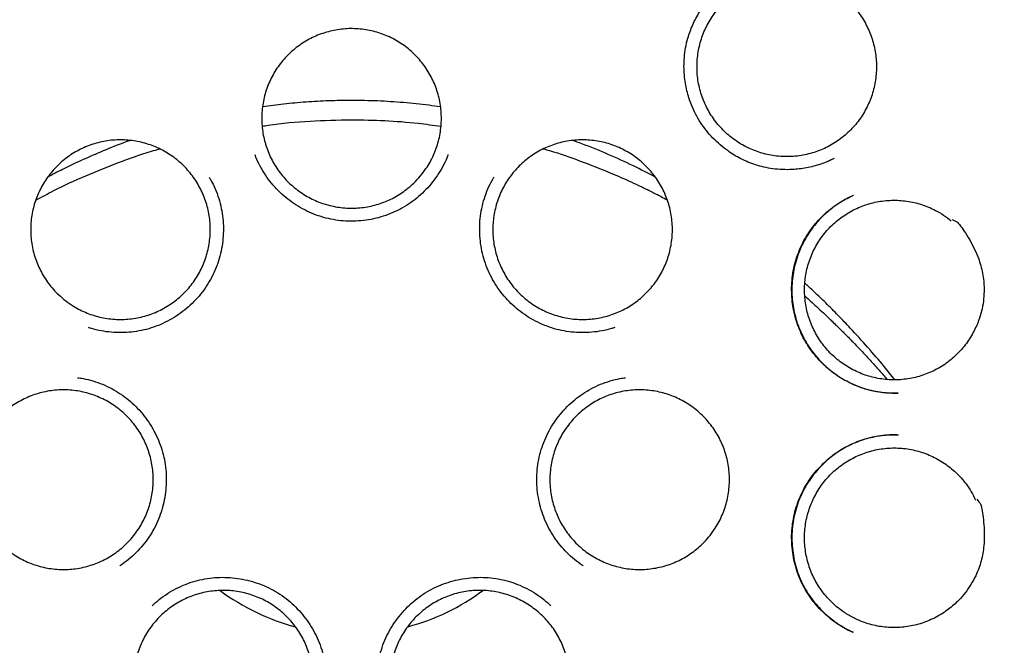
# Model space of a CAD drawing. Header units: millimetres. Extents: x 8 to 722, y 12 to 896.
# Tile 52 of 56: x 434 to 448, y 875 to 884. Entities that reach past the tile are written whole.
import ezdxf

# ---------------------------------------------------------------- set-up
doc = ezdxf.new("R2010")
doc.units = ezdxf.units.MM

msp = doc.modelspace()

# ---------------------------------------------------------------- linework, layer by layer
at = {"color": 7, "linetype": 'Continuous', "lineweight": 30}
for p, q in [((445.594, 881.617), (445.697, 881.665)), ((445.969, 881.133), (445.945, 881.122)), ((445.967, 874.864), (445.956, 874.869))]:
    msp.add_line(p, q, dxfattribs=at)
for radius in [16.35, 16.174]:
    msp.add_circle((438.769, 877.997), radius, dxfattribs=at)
for start, end in [(233.3933, 255.202), (284.8251, 306.6439)]:
    msp.add_arc((438.769, 877.997), 3.158, start, end, dxfattribs=at)
for points, knots in [([(438.769, 895.85), (438.644, 895.849), (438.397, 895.847), (438.031, 895.835), (437.675, 895.816), (437.328, 895.791), (436.993, 895.76), (436.67, 895.725), (436.358, 895.685), (436.056, 895.641), (435.747, 895.59), (435.43, 895.533), (435.109, 895.468), (434.802, 895.401), (434.509, 895.332), (434.229, 895.261), (433.958, 895.187), (433.695, 895.112), (433.442, 895.035), (433.204, 894.959), (432.978, 894.883), (432.764, 894.808), (432.558, 894.734), (432.307, 894.639), (432.006, 894.52), (431.654, 894.371), (431.271, 894.2), (430.857, 894.002), (430.414, 893.774), (429.973, 893.532), (429.535, 893.276), (429.103, 893.007), (428.686, 892.73), (428.285, 892.447), (427.9, 892.16), (427.523, 891.863), (427.154, 891.557), (426.786, 891.234), (426.421, 890.895), (426.059, 890.539), (425.707, 890.173), (425.366, 889.796), (425.035, 889.409), (424.721, 889.02), (424.423, 888.629), (424.141, 888.238), (423.869, 887.84), (423.608, 887.434), (423.353, 887.013), (423.104, 886.577), (422.863, 886.126), (422.636, 885.668), (422.422, 885.205), (422.222, 884.736), (422.039, 884.271), (421.873, 883.812), (421.723, 883.358), (421.585, 882.9), (421.459, 882.439), (421.343, 881.965), (421.238, 881.478), (421.144, 880.977), (421.065, 880.472), (421, 879.965), (420.949, 879.456), (420.913, 878.955), (420.892, 878.465), (420.884, 877.984), (420.889, 877.505), (420.907, 877.026), (420.939, 876.537), (420.985, 876.039), (421.046, 875.533), (421.122, 875.029), (421.211, 874.527), (421.315, 874.027), (421.43, 873.54), (421.557, 873.066), (421.692, 872.605), (421.84, 872.148), (422, 871.696), (422.176, 871.24), (422.367, 870.779), (422.576, 870.316), (422.799, 869.858), (423.034, 869.406), (423.282, 868.961), (423.539, 868.529), (423.803, 868.111), (424.076, 867.705), (424.361, 867.303), (424.66, 866.906), (424.951, 866.539), (425.234, 866.201), (425.505, 865.891), (425.786, 865.585), (426.077, 865.283), (426.38, 864.983), (426.695, 864.685), (426.976, 864.433), (427.218, 864.223), (427.419, 864.054), (427.624, 863.887), (427.832, 863.722), (428.044, 863.559), (428.228, 863.422), (428.376, 863.314), (428.487, 863.234), (428.587, 863.163), (428.676, 863.1), (428.752, 863.047), (428.815, 863.004), (428.866, 862.969), (428.909, 862.939), (428.946, 862.915), (428.97, 862.898), (428.983, 862.89), (428.986, 862.888)], [0, 0, 0, 0, 0.008169, 0.01614, 0.023911, 0.031482, 0.038851, 0.045891, 0.052734, 0.05938, 0.065827, 0.073243, 0.080376, 0.087225, 0.09379, 0.100071, 0.106066, 0.112161, 0.117929, 0.123372, 0.12849, 0.133503, 0.138177, 0.142778, 0.151033, 0.159339, 0.16771, 0.178459, 0.189313, 0.200271, 0.21133, 0.222437, 0.233544, 0.244014, 0.25448, 0.26494, 0.275392, 0.285834, 0.296895, 0.307938, 0.31899, 0.330063, 0.341157, 0.352266, 0.362752, 0.373247, 0.38375, 0.394257, 0.404767, 0.415911, 0.42705, 0.43818, 0.449297, 0.460401, 0.471482, 0.481908, 0.49232, 0.502726, 0.513134, 0.523551, 0.534615, 0.545707, 0.556831, 0.567976, 0.579126, 0.590268, 0.600754, 0.61121, 0.621644, 0.632087, 0.642539, 0.653634, 0.664736, 0.675843, 0.686953, 0.698064, 0.709173, 0.719645, 0.730111, 0.74057, 0.751019, 0.761457, 0.772516, 0.783588, 0.794673, 0.80577, 0.816876, 0.827995, 0.838555, 0.849204, 0.85994, 0.870761, 0.881664, 0.890573, 0.899533, 0.908558, 0.917701, 0.926978, 0.936413, 0.945999, 0.951659, 0.957367, 0.96312, 0.968919, 0.97476, 0.9806, 0.98384, 0.986797, 0.98947, 0.991861, 0.993969, 0.995511, 0.996859, 0.998013, 0.998974, 0.999746, 1, 1, 1, 1]), ([(448.54, 862.881), (448.545, 862.884), (448.552, 862.889), (448.56, 862.897), (448.565, 862.902), (448.567, 862.903), (448.57, 862.906), (448.574, 862.908), (448.582, 862.913), (448.595, 862.922), (448.618, 862.937), (448.652, 862.96), (448.694, 862.988), (448.75, 863.026), (448.819, 863.073), (448.903, 863.131), (448.998, 863.198), (449.105, 863.274), (449.223, 863.359), (449.411, 863.497), (449.66, 863.686), (449.983, 863.941), (450.314, 864.216), (450.652, 864.511), (450.984, 864.816), (451.311, 865.132), (451.632, 865.458), (451.939, 865.787), (452.236, 866.121), (452.541, 866.482), (452.854, 866.874), (453.172, 867.295), (453.475, 867.723), (453.764, 868.155), (454.037, 868.591), (454.292, 869.024), (454.53, 869.454), (454.751, 869.881), (454.961, 870.314), (455.159, 870.752), (455.349, 871.204), (455.529, 871.671), (455.7, 872.154), (455.858, 872.641), (456.001, 873.134), (456.131, 873.63), (456.244, 874.118), (456.342, 874.6), (456.425, 875.073), (456.495, 875.547), (456.552, 876.023), (456.598, 876.51), (456.631, 877.008), (456.65, 877.517), (456.655, 878.028), (456.644, 878.54), (456.619, 879.052), (456.581, 879.553), (456.529, 880.044), (456.466, 880.522), (456.39, 880.997), (456.302, 881.469), (456.2, 881.947), (456.082, 882.431), (455.948, 882.922), (455.8, 883.409), (455.637, 883.893), (455.46, 884.374), (455.273, 884.841), (455.077, 885.294), (454.873, 885.732), (454.657, 886.164), (454.431, 886.589), (454.189, 887.015), (453.93, 887.443), (453.654, 887.871), (453.366, 888.29), (453.066, 888.702), (452.755, 889.104), (452.437, 889.491), (452.115, 889.862), (451.79, 890.218), (451.454, 890.565), (451.109, 890.903), (450.748, 891.239), (450.371, 891.57), (449.978, 891.896), (449.576, 892.211), (449.165, 892.514), (448.746, 892.805), (448.327, 893.078), (447.91, 893.334), (447.497, 893.573), (447.08, 893.799), (446.66, 894.013), (446.23, 894.217), (445.79, 894.413), (445.339, 894.598), (444.976, 894.736), (444.697, 894.836), (444.498, 894.905), (444.287, 894.975), (444.062, 895.046), (443.824, 895.118), (443.576, 895.19), (443.319, 895.259), (443.054, 895.327), (442.776, 895.393), (442.485, 895.458), (442.182, 895.52), (441.866, 895.578), (441.538, 895.633), (441.209, 895.682), (440.88, 895.724), (440.553, 895.761), (440.215, 895.791), (439.868, 895.817), (439.51, 895.835), (439.143, 895.847), (438.895, 895.849), (438.769, 895.85)], [0, 0, 0, 0, 0.0006822, 0.0011674, 0.0012428, 0.0013013, 0.0013454, 0.0014957, 0.001631, 0.0019109, 0.0025319, 0.0034423, 0.0045601, 0.0058852, 0.0077982, 0.0100246, 0.0125643, 0.0154173, 0.0185834, 0.0220625, 0.0305963, 0.0390269, 0.0489272, 0.058678, 0.0682778, 0.0783941, 0.0883407, 0.0981358, 0.1078257, 0.117455, 0.1290432, 0.1405374, 0.1519348, 0.1632328, 0.174429, 0.1855513, 0.1960309, 0.2065039, 0.2169686, 0.2274232, 0.2378694, 0.2489781, 0.260118, 0.2712769, 0.2824414, 0.2935977, 0.3047323, 0.3151999, 0.3256456, 0.3360784, 0.3465053, 0.3569337, 0.3680041, 0.379094, 0.3902122, 0.401355, 0.4125109, 0.4236694, 0.4341832, 0.4446813, 0.4551546, 0.4655948, 0.4760175, 0.4870712, 0.4981328, 0.5092116, 0.5203167, 0.5314578, 0.5426428, 0.5531837, 0.5636983, 0.5741908, 0.584665, 0.5951247, 0.6062067, 0.6172815, 0.6283536, 0.6394277, 0.6505089, 0.6616018, 0.6720759, 0.6825688, 0.6930844, 0.703607, 0.714115, 0.7252463, 0.7363659, 0.7474759, 0.758578, 0.7696744, 0.780767, 0.7912229, 0.8016237, 0.8119424, 0.8221806, 0.8323401, 0.8430309, 0.8536345, 0.8641453, 0.8684276, 0.8729932, 0.8778421, 0.8829742, 0.8883896, 0.8940881, 0.8997916, 0.9057529, 0.911972, 0.9184487, 0.925183, 0.9321747, 0.9394238, 0.9469301, 0.9538896, 0.9610564, 0.9684304, 0.9760117, 0.9838004, 0.9917964, 1, 1, 1, 1]), ([(446.299, 882.949), (446.298, 882.913), (446.295, 882.842), (446.279, 882.735), (446.254, 882.628), (446.22, 882.525), (446.178, 882.425), (446.128, 882.329), (446.07, 882.237), (446.004, 882.15), (445.931, 882.07), (445.852, 881.996), (445.766, 881.929), (445.675, 881.869), (445.58, 881.817), (445.481, 881.774), (445.378, 881.739), (445.272, 881.713), (445.165, 881.695), (445.057, 881.687), (444.948, 881.688), (444.84, 881.699), (444.733, 881.718), (444.628, 881.746), (444.526, 881.783), (444.427, 881.829), (444.332, 881.882), (444.243, 881.943), (444.158, 882.012), (444.08, 882.088), (444.008, 882.17), (443.944, 882.257), (443.887, 882.35), (443.838, 882.447), (443.797, 882.548), (443.766, 882.652), (443.742, 882.758), (443.728, 882.866), (443.724, 882.975), (443.728, 883.083), (443.741, 883.191), (443.764, 883.298), (443.795, 883.402), (443.835, 883.502), (443.883, 883.6), (443.94, 883.693), (444.004, 883.781), (444.075, 883.862), (444.153, 883.938), (444.237, 884.007), (444.326, 884.069), (444.42, 884.122), (444.519, 884.168), (444.621, 884.205), (444.726, 884.234), (444.832, 884.253), (444.941, 884.263), (445.059, 884.265), (445.186, 884.255), (445.274, 884.236), (445.319, 884.226)], [0, 0, 0, 0, 0.016793, 0.033704, 0.050981, 0.068386, 0.085256, 0.102243, 0.119367, 0.136772, 0.153627, 0.170599, 0.187754, 0.205159, 0.221952, 0.238985, 0.25614, 0.273545, 0.290399, 0.307371, 0.324526, 0.341931, 0.3588, 0.375788, 0.392912, 0.410317, 0.427187, 0.444174, 0.461298, 0.478703, 0.495573, 0.512561, 0.529685, 0.54709, 0.563959, 0.580947, 0.598071, 0.615476, 0.632345, 0.649333, 0.666457, 0.683862, 0.700731, 0.717719, 0.734843, 0.752248, 0.769118, 0.786105, 0.803229, 0.820634, 0.837428, 0.854461, 0.871616, 0.88902, 0.905875, 0.922847, 0.940002, 0.957407, 0.978586, 1, 1, 1, 1]), ([(445.321, 884.248), (445.351, 884.247), (445.382, 884.247), (445.413, 884.245), (445.416, 884.245), (445.416, 884.245), (445.417, 884.245), (445.42, 884.244), (445.43, 884.238), (445.474, 884.217), (445.546, 884.176), (445.64, 884.118), (445.731, 884.055), (445.819, 883.987), (445.903, 883.913), (445.98, 883.833), (446.051, 883.746), (446.114, 883.652), (446.167, 883.554), (446.211, 883.454), (446.246, 883.353), (446.273, 883.249), (446.291, 883.146), (446.3, 883.045), (446.3, 882.981), (446.299, 882.949)], [0, 0, 0, 0, 0.050149, 0.052951, 0.053914, 0.053975, 0.05422, 0.0552, 0.059117, 0.074789, 0.137497, 0.200277, 0.263053, 0.326606, 0.390144, 0.453121, 0.516089, 0.581094, 0.646101, 0.706277, 0.766453, 0.82831, 0.890165, 0.944918, 1, 1, 1, 1]), ([(445.694, 881.663), (445.664, 881.648), (445.601, 881.617), (445.501, 881.58), (445.398, 881.549), (445.295, 881.526), (445.194, 881.51), (445.079, 881.501), (444.953, 881.5), (444.816, 881.512), (444.688, 881.536), (444.568, 881.568), (444.457, 881.609), (444.355, 881.656), (444.26, 881.709), (444.161, 881.775), (444.057, 881.855), (443.953, 881.953), (443.858, 882.06), (443.774, 882.176), (443.702, 882.299), (443.648, 882.418), (443.608, 882.53), (443.579, 882.634), (443.556, 882.744), (443.542, 882.861), (443.537, 882.985), (443.542, 883.115), (443.561, 883.251), (443.589, 883.375), (443.625, 883.485), (443.663, 883.579), (443.709, 883.673), (443.762, 883.766), (443.824, 883.857), (443.87, 883.915), (443.894, 883.944)], [0, 0, 0, 0, 0.024518, 0.051877, 0.078477, 0.104337, 0.129466, 0.153871, 0.18912, 0.222757, 0.254795, 0.285255, 0.31415, 0.341483, 0.367745, 0.393993, 0.429006, 0.464018, 0.499003, 0.533945, 0.568845, 0.603718, 0.62987, 0.656068, 0.683364, 0.712233, 0.742681, 0.774718, 0.808365, 0.843662, 0.86813, 0.89323, 0.918956, 0.94532, 0.972333, 1, 1, 1, 1]), ([(439.663, 881.309), (439.637, 881.285), (439.584, 881.237), (439.497, 881.172), (439.405, 881.114), (439.307, 881.065), (439.206, 881.024), (439.103, 880.991), (438.997, 880.967), (438.889, 880.953), (438.78, 880.947), (438.672, 880.951), (438.563, 880.964), (438.457, 880.986), (438.352, 881.017), (438.251, 881.056), (438.153, 881.104), (438.06, 881.16), (437.972, 881.223), (437.89, 881.294), (437.813, 881.371), (437.743, 881.455), (437.681, 881.544), (437.627, 881.638), (437.58, 881.737), (437.542, 881.839), (437.513, 881.943), (437.493, 882.049), (437.481, 882.158), (437.479, 882.267), (437.487, 882.376), (437.503, 882.483), (437.528, 882.589), (437.562, 882.692), (437.605, 882.792), (437.655, 882.887), (437.714, 882.979), (437.781, 883.066), (437.854, 883.146), (437.934, 883.219), (438.02, 883.286), (438.111, 883.346), (438.207, 883.397), (438.306, 883.44), (438.41, 883.475), (438.516, 883.501), (438.623, 883.518), (438.731, 883.526), (438.84, 883.524), (438.949, 883.514), (439.056, 883.494), (439.16, 883.466), (439.263, 883.428), (439.361, 883.383), (439.456, 883.329), (439.545, 883.267), (439.629, 883.198), (439.707, 883.122), (439.779, 883.04), (439.842, 882.953), (439.899, 882.859), (439.948, 882.762), (439.988, 882.661), (440.019, 882.557), (440.042, 882.45), (440.055, 882.342), (440.059, 882.234), (440.055, 882.126), (440.041, 882.017), (440.018, 881.911), (439.986, 881.807), (439.946, 881.707), (439.897, 881.609), (439.834, 881.509), (439.758, 881.406), (439.695, 881.342), (439.663, 881.309)], [0, 0, 0, 0, 0.013231, 0.026463, 0.040029, 0.053694, 0.066928, 0.080325, 0.093723, 0.107389, 0.120622, 0.13402, 0.147417, 0.161083, 0.174316, 0.187714, 0.201111, 0.214777, 0.22801, 0.241408, 0.254806, 0.268471, 0.281705, 0.295102, 0.3085, 0.322166, 0.335399, 0.348725, 0.362194, 0.37586, 0.389195, 0.402553, 0.415888, 0.429554, 0.442787, 0.456113, 0.469582, 0.483248, 0.496481, 0.509807, 0.523277, 0.536942, 0.550176, 0.563573, 0.576971, 0.590637, 0.60387, 0.617268, 0.630665, 0.644331, 0.657564, 0.670962, 0.684359, 0.698025, 0.711258, 0.724656, 0.738054, 0.751719, 0.764953, 0.77835, 0.791748, 0.805414, 0.818647, 0.832045, 0.845442, 0.859108, 0.872341, 0.885667, 0.899136, 0.912802, 0.926033, 0.939265, 0.952831, 0.966496, 0.983155, 1, 1, 1, 1]), ([(438.769, 882.495), (438.66, 882.494), (438.442, 882.491), (438.117, 882.472), (437.8, 882.444), (437.593, 882.416), (437.492, 882.402)], [0, 0, 0, 0, 0.255166, 0.508774, 0.761182, 1, 1, 1, 1]), ([(440.046, 882.401), (439.991, 882.409), (439.815, 882.436), (439.514, 882.465), (439.143, 882.49), (438.894, 882.493), (438.769, 882.495)], [0, 0, 0, 0, 0.131139, 0.419142, 0.708588, 1, 1, 1, 1]), ([(437.486, 882.124), (437.516, 882.129), (437.741, 882.167), (438.171, 882.204), (438.571, 882.213), (438.769, 882.217)], [0, 0, 0, 0, 0.070045, 0.538534, 1, 1, 1, 1]), ([(438.769, 882.217), (438.928, 882.215), (439.247, 882.209), (439.676, 882.177), (439.943, 882.139), (440.053, 882.124)], [0, 0, 0, 0, 0.3684016, 0.7410509, 1, 1, 1, 1]), ([(434.566, 879.708), (434.54, 879.733), (434.49, 879.783), (434.422, 879.867), (434.36, 879.957), (434.306, 880.052), (434.261, 880.151), (434.224, 880.253), (434.196, 880.358), (434.177, 880.466), (434.167, 880.574), (434.165, 880.682), (434.174, 880.791), (434.191, 880.899), (434.217, 881.004), (434.252, 881.107), (434.296, 881.207), (434.348, 881.302), (434.408, 881.393), (434.474, 881.478), (434.549, 881.558), (434.629, 881.632), (434.716, 881.698), (434.807, 881.756), (434.904, 881.807), (435.004, 881.849), (435.108, 881.883), (435.213, 881.908), (435.321, 881.924), (435.429, 881.93), (435.538, 881.928), (435.646, 881.916), (435.753, 881.896), (435.858, 881.866), (435.959, 881.828), (436.057, 881.781), (436.151, 881.726), (436.241, 881.664), (436.324, 881.594), (436.401, 881.517), (436.472, 881.434), (436.535, 881.346), (436.59, 881.253), (436.637, 881.156), (436.677, 881.054), (436.707, 880.949), (436.729, 880.842), (436.741, 880.735), (436.744, 880.626), (436.738, 880.517), (436.723, 880.409), (436.699, 880.304), (436.666, 880.199), (436.625, 880.099), (436.575, 880.002), (436.517, 879.91), (436.452, 879.823), (436.379, 879.742), (436.3, 879.667), (436.216, 879.6), (436.125, 879.539), (436.03, 879.486), (435.93, 879.442), (435.828, 879.406), (435.722, 879.379), (435.615, 879.361), (435.507, 879.352), (435.398, 879.352), (435.29, 879.361), (435.182, 879.38), (435.077, 879.407), (434.975, 879.443), (434.875, 879.488), (434.772, 879.545), (434.667, 879.617), (434.6, 879.677), (434.566, 879.708)], [0, 0, 0, 0, 0.013231, 0.026463, 0.040029, 0.053694, 0.066928, 0.080254, 0.093723, 0.107389, 0.120622, 0.133948, 0.147417, 0.161083, 0.174316, 0.187714, 0.201112, 0.214777, 0.228011, 0.241408, 0.254806, 0.268471, 0.281705, 0.295102, 0.3085, 0.322166, 0.335399, 0.348797, 0.362194, 0.37586, 0.389093, 0.402491, 0.415889, 0.429554, 0.442788, 0.456114, 0.469583, 0.483249, 0.496583, 0.509942, 0.523277, 0.536942, 0.550174, 0.563405, 0.576971, 0.590637, 0.60387, 0.617196, 0.630665, 0.644331, 0.657564, 0.670962, 0.684359, 0.698025, 0.711259, 0.724656, 0.738054, 0.751719, 0.764953, 0.77835, 0.791748, 0.805414, 0.818647, 0.832045, 0.845442, 0.859108, 0.872341, 0.885739, 0.899136, 0.912802, 0.926036, 0.939433, 0.952831, 0.966496, 0.983155, 1, 1, 1, 1]), ([(435.593, 881.921), (435.586, 881.918), (435.468, 881.877), (435.247, 881.788), (434.93, 881.652), (434.651, 881.521), (434.481, 881.432), (434.411, 881.395)], [0, 0, 0, 0, 0.01616, 0.281087, 0.546163, 0.811337, 1, 1, 1, 1]), ([(442.973, 879.708), (442.946, 879.684), (442.894, 879.636), (442.806, 879.572), (442.713, 879.514), (442.616, 879.465), (442.515, 879.425), (442.412, 879.393), (442.305, 879.37), (442.197, 879.355), (442.088, 879.351), (441.98, 879.355), (441.872, 879.368), (441.765, 879.391), (441.661, 879.422), (441.56, 879.462), (441.463, 879.51), (441.369, 879.567), (441.282, 879.631), (441.2, 879.702), (441.124, 879.78), (441.054, 879.864), (440.993, 879.954), (440.939, 880.048), (440.893, 880.147), (440.855, 880.249), (440.827, 880.354), (440.807, 880.46), (440.796, 880.569), (440.795, 880.678), (440.802, 880.786), (440.819, 880.893), (440.845, 880.999), (440.879, 881.103), (440.923, 881.202), (440.974, 881.298), (441.033, 881.389), (441.1, 881.475), (441.174, 881.555), (441.254, 881.628), (441.34, 881.695), (441.431, 881.754), (441.527, 881.804), (441.627, 881.847), (441.73, 881.881), (441.837, 881.907), (441.944, 881.923), (442.052, 881.93), (442.161, 881.928), (442.27, 881.917), (442.376, 881.897), (442.481, 881.868), (442.583, 881.83), (442.682, 881.783), (442.776, 881.729), (442.865, 881.667), (442.949, 881.597), (443.026, 881.521), (443.097, 881.438), (443.16, 881.351), (443.217, 881.257), (443.265, 881.159), (443.304, 881.058), (443.335, 880.954), (443.357, 880.847), (443.37, 880.739), (443.374, 880.63), (443.368, 880.522), (443.354, 880.414), (443.33, 880.308), (443.298, 880.204), (443.257, 880.104), (443.208, 880.006), (443.145, 879.906), (443.068, 879.804), (443.005, 879.74), (442.973, 879.708)], [0, 0, 0, 0, 0.013186, 0.026463, 0.040029, 0.053694, 0.06688, 0.080157, 0.093723, 0.107389, 0.120668, 0.133948, 0.147417, 0.161083, 0.174362, 0.187642, 0.201111, 0.214777, 0.228057, 0.241336, 0.254806, 0.268471, 0.281751, 0.295031, 0.3085, 0.322166, 0.335445, 0.348725, 0.362194, 0.37586, 0.389139, 0.402419, 0.415888, 0.429554, 0.442834, 0.456113, 0.469583, 0.483248, 0.496528, 0.509808, 0.523277, 0.536942, 0.550128, 0.563405, 0.576971, 0.590637, 0.603916, 0.617196, 0.630665, 0.644331, 0.657611, 0.67089, 0.68436, 0.698025, 0.711305, 0.724585, 0.738054, 0.751719, 0.764999, 0.778279, 0.791748, 0.805414, 0.818693, 0.831973, 0.845442, 0.859108, 0.872388, 0.885667, 0.899137, 0.912802, 0.926082, 0.939361, 0.952831, 0.966496, 0.983155, 1, 1, 1, 1]), ([(443.125, 881.396), (443.022, 881.45), (442.802, 881.564), (442.451, 881.722), (442.159, 881.844), (441.985, 881.905), (441.94, 881.921)], [0, 0, 0, 0, 0.2741898, 0.5831193, 0.8918755, 1, 1, 1, 1]), ([(434.239, 881.064), (434.325, 881.11), (434.556, 881.235), (434.951, 881.416), (435.418, 881.603), (435.773, 881.731), (435.976, 881.788), (436.015, 881.8)], [0, 0, 0, 0, 0.1565081, 0.4233761, 0.6838386, 0.9383415, 1, 1, 1, 1]), ([(441.523, 881.8), (441.552, 881.792), (441.732, 881.741), (442.056, 881.626), (442.395, 881.494), (442.635, 881.391), (442.78, 881.326), (442.924, 881.258), (443.068, 881.188), (443.193, 881.125), (443.269, 881.084), (443.299, 881.068)], [0, 0, 0, 0, 0.045313, 0.282633, 0.525101, 0.607983, 0.691505, 0.775678, 0.860516, 0.946032, 1, 1, 1, 1]), ([(439.997, 881.414), (439.968, 881.374), (439.912, 881.296), (439.813, 881.189), (439.705, 881.091), (439.588, 881.004), (439.462, 880.93), (439.329, 880.868), (439.191, 880.82), (439.049, 880.786), (438.905, 880.766), (438.76, 880.759), (438.615, 880.767), (438.472, 880.789), (438.331, 880.825), (438.195, 880.875), (438.064, 880.938), (437.94, 881.014), (437.823, 881.101), (437.716, 881.199), (437.618, 881.307), (437.531, 881.424), (437.458, 881.549), (437.41, 881.647), (437.39, 881.704), (437.386, 881.716)], [0, 0, 0, 0, 0.044872, 0.089775, 0.134747, 0.179839, 0.225109, 0.27031, 0.315384, 0.360373, 0.405298, 0.450166, 0.494987, 0.539776, 0.584572, 0.629405, 0.674296, 0.719244, 0.764219, 0.809186, 0.854113, 0.898981, 0.943805, 0.988598, 1, 1, 1, 1]), ([(440.153, 881.718), (440.147, 881.701), (440.125, 881.639), (440.074, 881.536), (440.022, 881.454), (439.997, 881.414)], [0, 0, 0, 0, 0.1528691, 0.5766353, 1, 1, 1, 1]), ([(436.725, 881.395), (436.733, 881.382), (436.767, 881.328), (436.815, 881.226), (436.866, 881.089), (436.903, 880.947), (436.925, 880.803), (436.933, 880.657), (436.927, 880.512), (436.907, 880.368), (436.874, 880.227), (436.826, 880.089), (436.766, 879.957), (436.692, 879.832), (436.606, 879.715), (436.509, 879.607), (436.402, 879.508), (436.286, 879.42), (436.162, 879.343), (436.032, 879.279), (435.896, 879.228), (435.756, 879.192), (435.612, 879.169), (435.467, 879.161), (435.322, 879.166), (435.178, 879.187), (435.068, 879.21), (435.008, 879.232), (434.994, 879.237)], [0, 0, 0, 0, 0.012727, 0.053462, 0.094329, 0.13527, 0.176061, 0.216748, 0.257361, 0.297917, 0.338426, 0.378901, 0.419371, 0.459868, 0.500407, 0.540998, 0.581625, 0.622259, 0.662867, 0.703425, 0.74393, 0.784401, 0.824868, 0.865363, 0.905901, 0.946491, 0.987138, 1, 1, 1, 1]), ([(442.545, 879.237), (442.531, 879.232), (442.47, 879.21), (442.36, 879.187), (442.216, 879.166), (442.071, 879.161), (441.926, 879.169), (441.783, 879.192), (441.643, 879.228), (441.506, 879.279), (441.376, 879.343), (441.252, 879.42), (441.136, 879.508), (441.029, 879.607), (440.932, 879.715), (440.846, 879.832), (440.773, 879.957), (440.712, 880.089), (440.665, 880.227), (440.631, 880.368), (440.611, 880.512), (440.605, 880.657), (440.613, 880.803), (440.636, 880.947), (440.672, 881.089), (440.724, 881.226), (440.772, 881.328), (440.806, 881.382), (440.814, 881.395)], [0, 0, 0, 0, 0.012862, 0.053509, 0.094099, 0.134637, 0.175132, 0.215599, 0.25607, 0.296575, 0.337133, 0.377741, 0.418375, 0.459002, 0.499593, 0.540132, 0.580629, 0.621099, 0.661574, 0.702083, 0.742639, 0.783252, 0.823939, 0.86473, 0.905671, 0.946538, 0.987273, 1, 1, 1, 1]), ([(446.611, 878.296), (446.602, 878.296), (446.584, 878.295), (446.548, 878.293), (446.503, 878.293), (446.451, 878.296), (446.395, 878.301), (446.335, 878.309), (446.265, 878.322), (446.184, 878.34), (446.091, 878.368), (445.995, 878.405), (445.896, 878.451), (445.791, 878.51), (445.683, 878.582), (445.576, 878.67), (445.479, 878.765), (445.391, 878.867), (445.315, 878.976), (445.249, 879.089), (445.194, 879.206), (445.151, 879.327), (445.117, 879.451), (445.095, 879.579), (445.083, 879.71), (445.082, 879.845), (445.094, 879.981), (445.119, 880.118), (445.158, 880.254), (445.21, 880.387), (445.276, 880.516), (445.355, 880.638), (445.443, 880.75), (445.538, 880.85), (445.639, 880.937), (445.744, 881.013), (445.849, 881.077), (445.921, 881.11), (445.955, 881.127)], [0, 0, 0, 0, 0.008302, 0.017038, 0.028582, 0.041463, 0.055238, 0.069895, 0.085435, 0.107529, 0.131206, 0.156472, 0.183338, 0.21088, 0.244976, 0.278688, 0.31199, 0.344861, 0.377292, 0.409291, 0.440867, 0.472036, 0.503182, 0.534862, 0.567088, 0.599869, 0.63322, 0.667169, 0.701753, 0.736792, 0.77223, 0.80796, 0.842861, 0.876699, 0.909487, 0.941245, 0.972003, 1, 1, 1, 1]), ([(445.916, 881.108), (445.901, 881.1), (445.868, 881.082), (445.808, 881.048), (445.735, 881.002), (445.657, 880.945), (445.582, 880.883), (445.513, 880.817), (445.443, 880.742), (445.376, 880.659), (445.309, 880.561), (445.245, 880.449), (445.188, 880.324), (445.144, 880.195), (445.113, 880.065), (445.093, 879.935), (445.085, 879.804), (445.088, 879.675), (445.102, 879.548), (445.127, 879.423), (445.163, 879.298), (445.211, 879.175), (445.272, 879.054), (445.344, 878.939), (445.428, 878.829), (445.523, 878.725), (445.628, 878.63), (445.744, 878.543), (445.868, 878.469), (445.997, 878.408), (446.126, 878.361), (446.254, 878.328), (446.379, 878.307), (446.498, 878.296), (446.575, 878.297), (446.612, 878.297)], [0, 0, 0, 0, 0.013081, 0.027743, 0.051493, 0.077495, 0.099923, 0.123801, 0.149134, 0.17593, 0.203647, 0.238031, 0.272122, 0.305785, 0.338991, 0.371779, 0.404175, 0.4362, 0.467871, 0.499462, 0.531661, 0.564537, 0.597912, 0.631758, 0.666101, 0.700954, 0.736321, 0.772207, 0.808547, 0.84402, 0.878154, 0.910971, 0.942473, 0.972649, 1, 1, 1, 1]), ([(447.702, 879.191), (447.685, 879.16), (447.651, 879.097), (447.591, 879.008), (447.522, 878.922), (447.447, 878.843), (447.366, 878.772), (447.279, 878.707), (447.186, 878.649), (447.089, 878.6), (446.989, 878.559), (446.886, 878.527), (446.779, 878.504), (446.671, 878.489), (446.563, 878.484), (446.456, 878.488), (446.347, 878.501), (446.24, 878.523), (446.136, 878.554), (446.036, 878.594), (445.938, 878.642), (445.845, 878.698), (445.757, 878.762), (445.675, 878.832), (445.598, 878.91), (445.529, 878.994), (445.467, 879.084), (445.413, 879.177), (445.366, 879.276), (445.329, 879.379), (445.3, 879.483), (445.28, 879.59), (445.269, 879.698), (445.267, 879.807), (445.274, 879.916), (445.29, 880.023), (445.316, 880.129), (445.35, 880.232), (445.393, 880.332), (445.443, 880.428), (445.502, 880.52), (445.569, 880.606), (445.642, 880.686), (445.722, 880.759), (445.808, 880.826), (445.899, 880.885), (445.995, 880.936), (446.094, 880.979), (446.197, 881.014), (446.303, 881.04), (446.41, 881.056), (446.518, 881.064), (446.627, 881.062), (446.735, 881.051), (446.842, 881.031), (446.946, 881.003), (447.049, 880.965), (447.155, 880.915), (447.266, 880.851), (447.337, 880.795), (447.373, 880.768)], [0, 0, 0, 0, 0.0167935, 0.0337035, 0.0509813, 0.0683862, 0.0851796, 0.1022127, 0.1193675, 0.1367724, 0.1535658, 0.1705989, 0.1877537, 0.2051586, 0.221952, 0.2388621, 0.2561399, 0.2735447, 0.2903382, 0.3073713, 0.3245261, 0.3419309, 0.3587244, 0.3757575, 0.3929122, 0.4103171, 0.4271106, 0.4441437, 0.4612984, 0.4787033, 0.4954968, 0.5125298, 0.5296846, 0.5470895, 0.563883, 0.580916, 0.5980708, 0.6154757, 0.6322691, 0.6493022, 0.666457, 0.6838619, 0.7006553, 0.7176884, 0.7348432, 0.7522481, 0.7690415, 0.7860746, 0.8032294, 0.8206343, 0.8374277, 0.8543378, 0.8716156, 0.8890204, 0.9058139, 0.922847, 0.9400018, 0.9574066, 0.9785855, 1, 1, 1, 1]), ([(447.385, 880.786), (447.411, 880.773), (447.439, 880.759), (447.466, 880.744), (447.468, 880.743), (447.469, 880.742), (447.469, 880.742), (447.471, 880.74), (447.479, 880.73), (447.508, 880.692), (447.563, 880.614), (447.635, 880.499), (447.705, 880.368), (447.76, 880.243), (447.798, 880.125), (447.824, 880.015), (447.84, 879.903), (447.846, 879.781), (447.84, 879.648), (447.818, 879.506), (447.784, 879.383), (447.744, 879.278), (447.716, 879.22), (447.702, 879.191)], [0, 0, 0, 0, 0.0501548, 0.0529576, 0.0539202, 0.0539816, 0.0542265, 0.055206, 0.0591242, 0.0747977, 0.1375126, 0.2217386, 0.306045, 0.3901764, 0.4540394, 0.5181527, 0.5822634, 0.6461228, 0.7273868, 0.8088972, 0.8901527, 0.9450774, 1, 1, 1, 1]), ([(446.566, 878.486), (446.514, 878.55), (446.389, 878.706), (446.175, 878.954), (445.954, 879.198), (445.752, 879.41), (445.58, 879.582), (445.441, 879.717), (445.358, 879.795), (445.327, 879.824), (445.317, 879.833), (445.307, 879.842), (445.298, 879.851), (445.288, 879.86), (445.28, 879.868), (445.275, 879.872), (445.273, 879.874)], [0, 0, 0, 0, 0.139433, 0.335637, 0.532135, 0.661973, 0.791923, 0.906374, 0.956763, 0.963363, 0.969964, 0.976564, 0.983165, 0.989767, 0.996368, 1, 1, 1, 1]), ([(445.271, 879.689), (445.327, 879.639), (445.453, 879.527), (445.589, 879.399), (445.686, 879.305), (445.734, 879.258), (445.783, 879.21), (445.833, 879.16), (445.884, 879.109), (445.936, 879.056), (446.027, 878.962), (446.149, 878.833), (446.289, 878.68), (446.389, 878.568), (446.441, 878.507), (446.456, 878.489)], [0, 0, 0, 0, 0.127714, 0.284478, 0.32262, 0.361844, 0.402151, 0.443539, 0.48601, 0.529564, 0.574201, 0.721267, 0.848531, 0.955982, 1, 1, 1, 1]), ([(434.838, 878.516), (434.865, 878.513), (434.94, 878.503), (435.06, 878.472), (435.198, 878.424), (435.329, 878.362), (435.453, 878.288), (435.57, 878.201), (435.677, 878.103), (435.775, 877.996), (435.862, 877.879), (435.937, 877.754), (436, 877.623), (436.05, 877.485), (436.086, 877.343), (436.107, 877.198), (436.114, 877.052), (436.106, 876.907), (436.085, 876.763), (436.05, 876.622), (436.002, 876.485), (435.94, 876.354), (435.865, 876.229), (435.778, 876.113), (435.681, 876.005), (435.572, 875.909), (435.493, 875.846), (435.449, 875.82), (435.447, 875.818)], [0, 0, 0, 0, 0.0227891, 0.0634107, 0.1039856, 0.1445104, 0.1850018, 0.2254783, 0.2659765, 0.306516, 0.3471076, 0.3877629, 0.4285045, 0.4693755, 0.5103279, 0.5511323, 0.5918302, 0.6324542, 0.6730207, 0.7135395, 0.7540244, 0.7945024, 0.8350082, 0.8755547, 0.916153, 0.9567888, 0.9974323, 1, 1, 1, 1]), ([(442.092, 875.818), (442.089, 875.82), (442.045, 875.846), (441.967, 875.909), (441.858, 876.005), (441.76, 876.113), (441.673, 876.229), (441.599, 876.354), (441.537, 876.485), (441.489, 876.622), (441.454, 876.763), (441.432, 876.907), (441.425, 877.052), (441.432, 877.198), (441.453, 877.343), (441.488, 877.485), (441.538, 877.623), (441.601, 877.754), (441.677, 877.879), (441.764, 877.996), (441.861, 878.103), (441.969, 878.201), (442.085, 878.288), (442.209, 878.362), (442.341, 878.424), (442.478, 878.472), (442.599, 878.503), (442.673, 878.513), (442.7, 878.516)], [0, 0, 0, 0, 0.002568, 0.043211, 0.083847, 0.124445, 0.164992, 0.205498, 0.245976, 0.28646, 0.326979, 0.367546, 0.40817, 0.448868, 0.489672, 0.530625, 0.571496, 0.612237, 0.652892, 0.693484, 0.734023, 0.774522, 0.814998, 0.85549, 0.896014, 0.936589, 0.977211, 1, 1, 1, 1]), ([(433.739, 876.129), (433.714, 876.155), (433.664, 876.206), (433.597, 876.29), (433.536, 876.381), (433.483, 876.477), (433.438, 876.576), (433.402, 876.678), (433.375, 876.784), (433.357, 876.891), (433.348, 876.999), (433.347, 877.108), (433.357, 877.217), (433.375, 877.324), (433.402, 877.429), (433.438, 877.531), (433.482, 877.631), (433.535, 877.726), (433.596, 877.817), (433.663, 877.901), (433.738, 877.98), (433.82, 878.053), (433.907, 878.118), (433.998, 878.175), (434.095, 878.225), (434.196, 878.267), (434.3, 878.299), (434.405, 878.323), (434.513, 878.338), (434.622, 878.344), (434.731, 878.34), (434.839, 878.328), (434.945, 878.306), (435.05, 878.276), (435.151, 878.236), (435.248, 878.189), (435.342, 878.133), (435.431, 878.07), (435.513, 877.999), (435.589, 877.922), (435.66, 877.838), (435.722, 877.749), (435.777, 877.655), (435.823, 877.557), (435.861, 877.455), (435.891, 877.35), (435.911, 877.243), (435.923, 877.136), (435.925, 877.027), (435.918, 876.918), (435.902, 876.81), (435.878, 876.705), (435.844, 876.601), (435.801, 876.501), (435.75, 876.405), (435.692, 876.313), (435.626, 876.227), (435.553, 876.146), (435.473, 876.072), (435.388, 876.005), (435.296, 875.946), (435.201, 875.894), (435.101, 875.85), (434.999, 875.816), (434.893, 875.789), (434.785, 875.772), (434.677, 875.764), (434.569, 875.765), (434.46, 875.776), (434.353, 875.795), (434.248, 875.824), (434.146, 875.86), (434.047, 875.906), (433.944, 875.965), (433.839, 876.037), (433.773, 876.098), (433.739, 876.129)], [0, 0, 0, 0, 0.013231, 0.026463, 0.040029, 0.053694, 0.066928, 0.080325, 0.093723, 0.107389, 0.120622, 0.13402, 0.147417, 0.161083, 0.174316, 0.187714, 0.201111, 0.214777, 0.22801, 0.241408, 0.254806, 0.268471, 0.281705, 0.295102, 0.3085, 0.322166, 0.335399, 0.348725, 0.362194, 0.37586, 0.389195, 0.402553, 0.415888, 0.429554, 0.442787, 0.456113, 0.469582, 0.483248, 0.496481, 0.509879, 0.523276, 0.536942, 0.550176, 0.563573, 0.576971, 0.590636, 0.60387, 0.617267, 0.630665, 0.644331, 0.657564, 0.670962, 0.684359, 0.698025, 0.711258, 0.724656, 0.738054, 0.751719, 0.764953, 0.77835, 0.791748, 0.805413, 0.818647, 0.831973, 0.845442, 0.859108, 0.872339, 0.88557, 0.899136, 0.912802, 0.926035, 0.939361, 0.952831, 0.966496, 0.983155, 1, 1, 1, 1]), ([(443.799, 876.129), (443.773, 876.105), (443.721, 876.056), (443.634, 875.992), (443.542, 875.933), (443.445, 875.883), (443.344, 875.842), (443.241, 875.809), (443.134, 875.785), (443.027, 875.77), (442.918, 875.764), (442.81, 875.767), (442.702, 875.779), (442.595, 875.801), (442.49, 875.831), (442.389, 875.87), (442.291, 875.918), (442.198, 875.973), (442.109, 876.036), (442.027, 876.106), (441.95, 876.184), (441.88, 876.268), (441.817, 876.357), (441.763, 876.45), (441.716, 876.549), (441.678, 876.651), (441.648, 876.755), (441.627, 876.861), (441.616, 876.97), (441.613, 877.079), (441.62, 877.188), (441.636, 877.295), (441.661, 877.401), (441.694, 877.504), (441.737, 877.605), (441.787, 877.701), (441.846, 877.793), (441.912, 877.879), (441.985, 877.96), (442.064, 878.034), (442.15, 878.101), (442.241, 878.161), (442.336, 878.213), (442.435, 878.256), (442.539, 878.292), (442.644, 878.318), (442.752, 878.335), (442.86, 878.343), (442.969, 878.342), (443.077, 878.332), (443.184, 878.313), (443.288, 878.285), (443.391, 878.248), (443.49, 878.202), (443.584, 878.149), (443.674, 878.088), (443.758, 878.019), (443.837, 877.943), (443.908, 877.861), (443.973, 877.774), (444.03, 877.681), (444.079, 877.584), (444.119, 877.483), (444.151, 877.379), (444.174, 877.272), (444.187, 877.164), (444.192, 877.056), (444.188, 876.948), (444.174, 876.839), (444.151, 876.733), (444.12, 876.628), (444.08, 876.528), (444.031, 876.43), (443.97, 876.329), (443.894, 876.227), (443.831, 876.162), (443.799, 876.129)], [0, 0, 0, 0, 0.013231, 0.026463, 0.040029, 0.053694, 0.066928, 0.080325, 0.093723, 0.107389, 0.120622, 0.133948, 0.147417, 0.161083, 0.174418, 0.187776, 0.201111, 0.214777, 0.22801, 0.241336, 0.254805, 0.268471, 0.281704, 0.295102, 0.308499, 0.322165, 0.335399, 0.348796, 0.362194, 0.375859, 0.389093, 0.40249, 0.415888, 0.429554, 0.442787, 0.456185, 0.469582, 0.483248, 0.496481, 0.509879, 0.523276, 0.536942, 0.550176, 0.563573, 0.576971, 0.590636, 0.60387, 0.617267, 0.630665, 0.644331, 0.657564, 0.67089, 0.684359, 0.698025, 0.711256, 0.724488, 0.738054, 0.751719, 0.764953, 0.778279, 0.791748, 0.805414, 0.818647, 0.832045, 0.845442, 0.859108, 0.872341, 0.885739, 0.899136, 0.912802, 0.926036, 0.939433, 0.952831, 0.966496, 0.983155, 1, 1, 1, 1]), ([(445.971, 874.861), (445.963, 874.864), (445.946, 874.872), (445.91, 874.888), (445.859, 874.913), (445.792, 874.95), (445.719, 874.998), (445.636, 875.06), (445.547, 875.137), (445.455, 875.231), (445.371, 875.334), (445.294, 875.447), (445.228, 875.569), (445.173, 875.699), (445.13, 875.835), (445.101, 875.974), (445.085, 876.113), (445.081, 876.253), (445.091, 876.392), (445.113, 876.528), (445.148, 876.661), (445.194, 876.789), (445.252, 876.911), (445.32, 877.027), (445.399, 877.137), (445.489, 877.241), (445.589, 877.337), (445.691, 877.419), (445.793, 877.487), (445.893, 877.543), (445.998, 877.591), (446.107, 877.631), (446.216, 877.661), (446.318, 877.681), (446.41, 877.693), (446.49, 877.698), (446.559, 877.699), (446.599, 877.698), (446.618, 877.698)], [0, 0, 0, 0, 0.00697, 0.015295, 0.030521, 0.049216, 0.071207, 0.094132, 0.125295, 0.157124, 0.189602, 0.222724, 0.256499, 0.290937, 0.325601, 0.360018, 0.394197, 0.428143, 0.46187, 0.495399, 0.528765, 0.561803, 0.594455, 0.626997, 0.659905, 0.693196, 0.726876, 0.760955, 0.788522, 0.816375, 0.844517, 0.872958, 0.90118, 0.926769, 0.94942, 0.96915, 0.98599, 1, 1, 1, 1]), ([(446.593, 877.698), (446.588, 877.698), (446.571, 877.698), (446.537, 877.698), (446.488, 877.695), (446.427, 877.691), (446.355, 877.682), (446.256, 877.666), (446.135, 877.636), (445.998, 877.587), (445.868, 877.526), (445.747, 877.453), (445.635, 877.37), (445.532, 877.279), (445.439, 877.18), (445.356, 877.073), (445.283, 876.96), (445.221, 876.841), (445.17, 876.715), (445.13, 876.584), (445.102, 876.45), (445.087, 876.312), (445.085, 876.174), (445.096, 876.034), (445.119, 875.896), (445.156, 875.761), (445.204, 875.631), (445.264, 875.508), (445.334, 875.395), (445.411, 875.29), (445.496, 875.194), (445.586, 875.108), (445.679, 875.032), (445.775, 874.965), (445.868, 874.909), (445.931, 874.879), (445.96, 874.866)], [0, 0, 0, 0, 0.003345, 0.012758, 0.024959, 0.039976, 0.057828, 0.078508, 0.114589, 0.150382, 0.18578, 0.220642, 0.255023, 0.288961, 0.32248, 0.355606, 0.388597, 0.421848, 0.455378, 0.489039, 0.52284, 0.556817, 0.590997, 0.625402, 0.660061, 0.694804, 0.729069, 0.76267, 0.795523, 0.827666, 0.859116, 0.889884, 0.91991, 0.948734, 0.976322, 1, 1, 1, 1]), ([(447.335, 875.197), (447.307, 875.176), (447.249, 875.134), (447.155, 875.08), (447.057, 875.033), (446.955, 874.994), (446.85, 874.965), (446.744, 874.944), (446.636, 874.933), (446.527, 874.93), (446.419, 874.937), (446.312, 874.953), (446.206, 874.978), (446.111, 875.009), (446.027, 875.044), (445.955, 875.079), (445.884, 875.119), (445.808, 875.169), (445.729, 875.23), (445.648, 875.303), (445.575, 875.382), (445.508, 875.468), (445.448, 875.559), (445.396, 875.655), (445.353, 875.754), (445.318, 875.857), (445.292, 875.963), (445.275, 876.07), (445.267, 876.178), (445.268, 876.287), (445.278, 876.396), (445.298, 876.503), (445.326, 876.607), (445.363, 876.71), (445.409, 876.809), (445.462, 876.904), (445.523, 876.993), (445.592, 877.078), (445.668, 877.156), (445.75, 877.227), (445.837, 877.291), (445.93, 877.348), (446.027, 877.397), (446.128, 877.437), (446.232, 877.469), (446.338, 877.492), (446.446, 877.506), (446.555, 877.51), (446.662, 877.506), (446.771, 877.492), (446.877, 877.47), (446.98, 877.438), (447.081, 877.398), (447.178, 877.349), (447.272, 877.292), (447.359, 877.228), (447.44, 877.157), (447.516, 877.079), (447.591, 876.987), (447.662, 876.882), (447.702, 876.801), (447.723, 876.76)], [0, 0, 0, 0, 0.0167933, 0.0337033, 0.050981, 0.0683857, 0.08524, 0.1022428, 0.1193667, 0.1367715, 0.1536257, 0.1705978, 0.1877525, 0.2051572, 0.2178029, 0.2304487, 0.2432967, 0.2561447, 0.2735495, 0.2904037, 0.3073758, 0.3245304, 0.3419352, 0.3587894, 0.3757923, 0.3929162, 0.410321, 0.4271752, 0.444178, 0.4613019, 0.4787067, 0.4955609, 0.5125638, 0.5296877, 0.5470924, 0.5639467, 0.5809495, 0.5980734, 0.6154782, 0.6323324, 0.6493353, 0.6664592, 0.6838639, 0.7007181, 0.717721, 0.7348449, 0.7522497, 0.7691039, 0.786076, 0.8032307, 0.8206354, 0.8374288, 0.8543387, 0.8716164, 0.8890212, 0.9058754, 0.9228475, 0.9400021, 0.9574069, 0.9785857, 1, 1, 1, 1]), ([(447.742, 876.772), (447.759, 876.749), (447.778, 876.724), (447.797, 876.698), (447.798, 876.697), (447.799, 876.696), (447.799, 876.695), (447.799, 876.692), (447.802, 876.68), (447.812, 876.633), (447.827, 876.539), (447.843, 876.404), (447.849, 876.256), (447.844, 876.12), (447.827, 875.997), (447.803, 875.887), (447.769, 875.779), (447.721, 875.666), (447.658, 875.549), (447.576, 875.431), (447.492, 875.334), (447.411, 875.257), (447.361, 875.217), (447.335, 875.197)], [0, 0, 0, 0, 0.050155, 0.052958, 0.05392, 0.053982, 0.054226, 0.055206, 0.059124, 0.074798, 0.137513, 0.221739, 0.306045, 0.390176, 0.454039, 0.518153, 0.582263, 0.646123, 0.727387, 0.808897, 0.890153, 0.945077, 1, 1, 1, 1]), ([(435.908, 875.246), (435.942, 875.276), (436.011, 875.339), (436.127, 875.421), (436.253, 875.494), (436.385, 875.554), (436.523, 875.6), (436.664, 875.633), (436.808, 875.651), (436.954, 875.655), (437.099, 875.645), (437.242, 875.621), (437.383, 875.583), (437.519, 875.533), (437.65, 875.469), (437.773, 875.392), (437.888, 875.303), (437.993, 875.204), (438.089, 875.094), (438.174, 874.976), (438.247, 874.85), (438.308, 874.717), (438.355, 874.579), (438.388, 874.436), (438.406, 874.291), (438.411, 874.16), (438.404, 874.078), (438.401, 874.044)], [0, 0, 0, 0, 0.0379256, 0.0784909, 0.1190081, 0.1594862, 0.1999481, 0.2404302, 0.2809551, 0.3215352, 0.3621569, 0.4027908, 0.4434038, 0.483971, 0.5244876, 0.56497, 0.6054358, 0.6459218, 0.6864484, 0.7270265, 0.7676675, 0.8083933, 0.8492454, 0.8901911, 0.9309918, 0.9716838, 1, 1, 1, 1]), ([(439.138, 874.044), (439.135, 874.078), (439.128, 874.16), (439.133, 874.291), (439.151, 874.436), (439.184, 874.579), (439.231, 874.717), (439.292, 874.85), (439.365, 874.976), (439.45, 875.094), (439.545, 875.204), (439.651, 875.303), (439.766, 875.392), (439.889, 875.469), (440.019, 875.533), (440.155, 875.583), (440.296, 875.621), (440.44, 875.645), (440.585, 875.655), (440.73, 875.651), (440.875, 875.633), (441.016, 875.6), (441.153, 875.554), (441.285, 875.494), (441.411, 875.421), (441.527, 875.339), (441.597, 875.276), (441.63, 875.246)], [0, 0, 0, 0, 0.0283162, 0.0690082, 0.1098089, 0.1507546, 0.1916067, 0.2323325, 0.2729735, 0.3135516, 0.3540782, 0.3945642, 0.43503, 0.4755124, 0.516029, 0.5565962, 0.5972092, 0.6378431, 0.6784648, 0.7190449, 0.7595698, 0.8000519, 0.8405138, 0.8809919, 0.9215091, 0.9620744, 1, 1, 1, 1]), ([(436.016, 873.27), (435.991, 873.296), (435.942, 873.348), (435.876, 873.434), (435.817, 873.525), (435.766, 873.622), (435.723, 873.722), (435.689, 873.825), (435.664, 873.931), (435.647, 874.039), (435.64, 874.147), (435.642, 874.255), (435.653, 874.364), (435.673, 874.471), (435.702, 874.575), (435.74, 874.677), (435.787, 874.776), (435.841, 874.87), (435.903, 874.959), (435.972, 875.042), (436.049, 875.12), (436.132, 875.191), (436.22, 875.254), (436.312, 875.31), (436.411, 875.358), (436.512, 875.398), (436.617, 875.429), (436.722, 875.45), (436.831, 875.463), (436.94, 875.467), (437.048, 875.462), (437.156, 875.447), (437.262, 875.423), (437.366, 875.391), (437.467, 875.35), (437.563, 875.301), (437.656, 875.243), (437.743, 875.178), (437.825, 875.106), (437.9, 875.028), (437.968, 874.942), (438.029, 874.852), (438.082, 874.757), (438.126, 874.659), (438.163, 874.556), (438.191, 874.45), (438.209, 874.343), (438.218, 874.235), (438.219, 874.126), (438.21, 874.018), (438.192, 873.911), (438.165, 873.806), (438.129, 873.703), (438.085, 873.603), (438.032, 873.507), (437.972, 873.418), (437.905, 873.332), (437.83, 873.253), (437.749, 873.181), (437.663, 873.116), (437.57, 873.058), (437.473, 873.008), (437.373, 872.966), (437.27, 872.933), (437.163, 872.909), (437.055, 872.894), (436.947, 872.888), (436.839, 872.891), (436.73, 872.903), (436.623, 872.925), (436.519, 872.955), (436.418, 872.994), (436.319, 873.041), (436.218, 873.102), (436.114, 873.176), (436.049, 873.239), (436.016, 873.27)], [0, 0, 0, 0, 0.013231, 0.026463, 0.040029, 0.053694, 0.066928, 0.080325, 0.093723, 0.107389, 0.120622, 0.13402, 0.147417, 0.161083, 0.174316, 0.187642, 0.201111, 0.214777, 0.228008, 0.24124, 0.254806, 0.268471, 0.281705, 0.295031, 0.3085, 0.322166, 0.335399, 0.348797, 0.362194, 0.37586, 0.389093, 0.402491, 0.415889, 0.429554, 0.442788, 0.456185, 0.469583, 0.483248, 0.496482, 0.509879, 0.523277, 0.536943, 0.550176, 0.563574, 0.576971, 0.590637, 0.60387, 0.617268, 0.630666, 0.644331, 0.657565, 0.670891, 0.68436, 0.698026, 0.71136, 0.724719, 0.738054, 0.751719, 0.764953, 0.778279, 0.791748, 0.805414, 0.818647, 0.832045, 0.845442, 0.859108, 0.872341, 0.885739, 0.899136, 0.912802, 0.926036, 0.939433, 0.952831, 0.966496, 0.983155, 1, 1, 1, 1]), ([(441.523, 873.27), (441.497, 873.245), (441.446, 873.196), (441.36, 873.129), (441.269, 873.069), (441.172, 873.018), (441.073, 872.974), (440.97, 872.94), (440.864, 872.913), (440.757, 872.896), (440.648, 872.888), (440.54, 872.89), (440.431, 872.9), (440.324, 872.919), (440.219, 872.948), (440.117, 872.985), (440.018, 873.031), (439.924, 873.084), (439.834, 873.146), (439.75, 873.215), (439.672, 873.291), (439.6, 873.373), (439.536, 873.46), (439.48, 873.553), (439.431, 873.65), (439.391, 873.752), (439.359, 873.856), (439.337, 873.962), (439.323, 874.07), (439.319, 874.179), (439.323, 874.287), (439.337, 874.394), (439.36, 874.501), (439.392, 874.605), (439.432, 874.706), (439.481, 874.803), (439.538, 874.896), (439.602, 874.984), (439.674, 875.066), (439.752, 875.141), (439.836, 875.21), (439.926, 875.272), (440.021, 875.325), (440.119, 875.37), (440.222, 875.408), (440.327, 875.436), (440.434, 875.455), (440.542, 875.465), (440.651, 875.466), (440.76, 875.458), (440.867, 875.441), (440.972, 875.415), (441.076, 875.38), (441.175, 875.336), (441.271, 875.284), (441.361, 875.225), (441.447, 875.158), (441.527, 875.084), (441.6, 875.003), (441.666, 874.917), (441.725, 874.825), (441.775, 874.729), (441.818, 874.628), (441.851, 874.525), (441.876, 874.419), (441.892, 874.312), (441.899, 874.203), (441.896, 874.095), (441.885, 873.987), (441.864, 873.88), (441.834, 873.775), (441.796, 873.674), (441.749, 873.575), (441.69, 873.473), (441.616, 873.369), (441.554, 873.303), (441.523, 873.27)], [0, 0, 0, 0, 0.013231, 0.026463, 0.040029, 0.053694, 0.066928, 0.080325, 0.093723, 0.107389, 0.120622, 0.13402, 0.147417, 0.161083, 0.174316, 0.187714, 0.201111, 0.214777, 0.228011, 0.241408, 0.254806, 0.268471, 0.281705, 0.295031, 0.3085, 0.322166, 0.335501, 0.348859, 0.362194, 0.37586, 0.389093, 0.402419, 0.415888, 0.429554, 0.442787, 0.456185, 0.469582, 0.483248, 0.496482, 0.509879, 0.523277, 0.536942, 0.550176, 0.563573, 0.576971, 0.590637, 0.60387, 0.617268, 0.630665, 0.644331, 0.657564, 0.670962, 0.68436, 0.698025, 0.711259, 0.724656, 0.738054, 0.75172, 0.764953, 0.778279, 0.791748, 0.805414, 0.818749, 0.832107, 0.845442, 0.859108, 0.872341, 0.885667, 0.899136, 0.912802, 0.926035, 0.939361, 0.952831, 0.966496, 0.983155, 1, 1, 1, 1])]:
    msp.add_open_spline(points, degree=3, knots=knots, dxfattribs=at)

doc.saveas('drawing.dxf')
